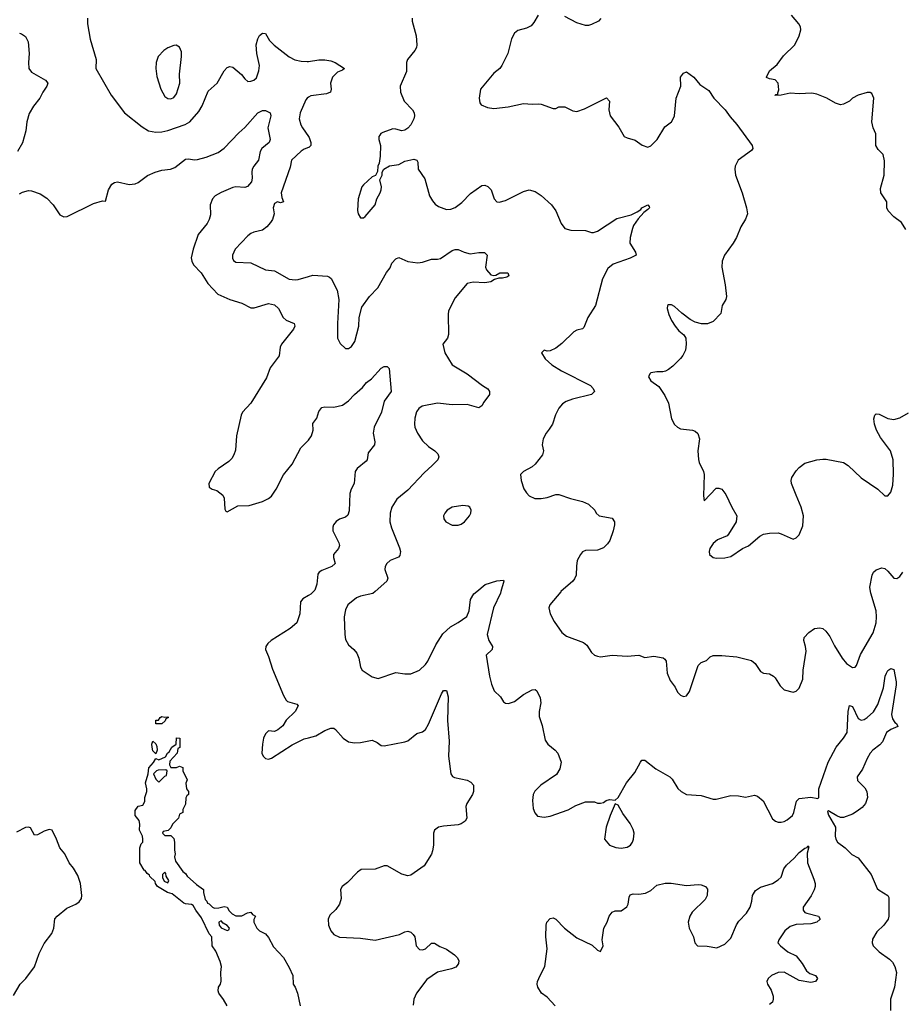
# Model space of a CAD drawing. Header units: inches. Extents: x 2134017 to 2292458, y 756222 to 916513.
# Tile 36 of 256: x 2218051 to 2224007, y 797215 to 803859. Entities that reach past the tile are written whole.
import ezdxf

# ---------------------------------------------------------------- set-up
doc = ezdxf.new("R2010")
doc.units = ezdxf.units.IN
doc.header["$MEASUREMENT"] = 0
for name, color, linetype in [('C2719', 7, 'Continuous'), ('C2729', 7, 'Continuous'), ('C2810', 7, 'Continuous'), ('C2820', 7, 'Continuous')]:
    doc.layers.add(name, color=color, linetype=linetype)

msp = doc.modelspace()

# ---------------------------------------------------------------- linework, layer by layer
at = {"layer": 'C2719', "color": 5}
for points, elevation in [([(2220000, 799973.3), (2219961, 799950), (2219946.8, 799930), (2219941.7, 799850), (2219920.3, 799790), (2219875.3, 799750), (2219748, 799670), (2219725.8, 799650), (2219712.3, 799630), (2219710.2, 799610), (2219730, 799563), (2219756.2, 799476.2), (2219830, 799298.4), (2219848.1, 799268.1), (2219858.7, 799258.7), (2219920.5, 799240.5), (2219930.4, 799230), (2219908.8, 799190), (2219850, 799131.8), (2219825.5, 799094.5), (2219793.4, 799066.6), (2219770, 799057), (2219730, 799059.5), (2219710, 799041.2), (2219696.4, 799010), (2219688.6, 798971.4), (2219684.9, 798910), (2219693.4, 798890), (2219710, 798873.4), (2219730, 798868.2), (2219750, 798874.9), (2219890, 798966.7), (2219970, 799005.3), (2220000, 799013.1)], 220), ([(2219450, 797204), (2219426.6, 797246.6), (2219394, 797290), (2219390, 797306), (2219393.2, 797330), (2219406, 797350), (2219409.6, 797370.4), (2219407.6, 797430), (2219412, 797470), (2219403.2, 797503.2), (2219373.6, 797573.6), (2219348.7, 797610), (2219348, 797670), (2219328.7, 797690), (2219278, 797798), (2219239, 797850), (2219222, 797882), (2219209.3, 797889.3), (2219170, 797893.2), (2219158.6, 797898.6), (2219080.7, 797960.7), (2219049, 797970), (2218981.2, 798010), (2218966.6, 798030), (2218964.7, 798044.7), (2218930, 798078), (2218926.6, 798086.6), (2218910, 798098), (2218898, 798118), (2218890, 798121.2), (2218860.9, 798170), (2218861.2, 798270), (2218870, 798298), (2218882, 798310), (2218882.7, 798330), (2218879, 798350), (2218859, 798390), (2218862, 798430), (2218856.4, 798456.4), (2218829.6, 798489.6), (2218830, 798522), (2218850, 798552), (2218882, 798558), (2218895.3, 798584.7), (2218895.3, 798610), (2218908.7, 798650), (2218908.7, 798670), (2218899, 798710), (2218918, 798770), (2218922, 798810), (2218953.6, 798846.4), (2218970, 798874), (2218990, 798864.7), (2219035.3, 798884.7), (2219048, 798910), (2219060.4, 798919.6), (2219078, 798950), (2219106, 798970), (2219110, 799014), (2219131.6, 799011.6), (2219131.6, 798948.4), (2219118, 798942), (2219114, 798910), (2219063.6, 798856.4), (2219062, 798830), (2219070, 798814), (2219110, 798814), (2219130, 798822), (2219152.7, 798812.7), (2219152, 798790), (2219182, 798730), (2219172, 798708), (2219176, 798670), (2219190.5, 798650), (2219190.4, 798630), (2219178, 798622), (2219170.9, 798609.1), (2219170, 798566), (2219152, 798530), (2219152, 798510), (2219130, 798498), (2219122, 798470), (2219082, 798430), (2219070, 798406), (2219052.7, 798387.3), (2219018, 798382), (2219014, 798370), (2219030, 798354), (2219070, 798354), (2219090, 798334), (2219096, 798310), (2219095.3, 798255.3), (2219101, 798230), (2219096, 798210), (2219102, 798182), (2219150.7, 798110.7), (2219170, 798098), (2219180.7, 798080.7), (2219243, 798023), (2219291.3, 797990), (2219291.3, 797970), (2219302, 797922), (2219314, 797910), (2219318, 797898), (2219330, 797894), (2219351.1, 797871.1), (2219364.7, 797864.7), (2219394.6, 797865.4), (2219430, 797876), (2219450, 797871), (2219465.4, 797845.4), (2219485.4, 797825.4), (2219510, 797812), (2219550, 797812), (2219588.4, 797831.6), (2219610, 797836), (2219622, 797822), (2219642, 797810), (2219632, 797788), (2219631.3, 797770), (2219650.8, 797730), (2219670, 797710.8), (2219710, 797690.8), (2219730, 797666.8), (2219762.9, 797602.9), (2219830, 797530.3), (2219870, 797463), (2219893.8, 797410), (2219897.1, 797350), (2219910.3, 797330), (2219925.3, 797290), (2219944.1, 797204.1)], 180), ([(2218010, 797274.9), (2218055.1, 797350), (2218091.2, 797390), (2218150, 797468), (2218181.7, 797558.3), (2218215.2, 797624.8), (2218268.2, 797691.8), (2218280.5, 797730), (2218287.8, 797792.2), (2218303.6, 797810), (2218370, 797863.1), (2218429.7, 797890.3), (2218452.8, 797907.2), (2218467.3, 797930), (2218469.7, 797950.3), (2218461, 798030), (2218444.1, 798084.1), (2218414.6, 798134.6), (2218385.1, 798170), (2218355.6, 798230), (2218322.4, 798270), (2218299.6, 798330), (2218269.6, 798389.6), (2218250, 798395.6), (2218216.3, 798383.7), (2218170, 798358.4), (2218150, 798357.2), (2218124.8, 798404.8), (2218111.3, 798411.3), (2218090, 798407.8), (2218030, 798377.2)], 220)]:
    msp.add_lwpolyline(points, dxfattribs=dict(at, elevation=elevation))
at = {"layer": 'C2719', "color": 5, "elevation": 180}
for points in [[(2219030, 799152), (2219050, 799154), (2219054, 799150), (2219038, 799142), (2219032.7, 799127.3), (2219010, 799108.7), (2218970, 799108), (2218970, 799131.3), (2218988, 799132), (2218998, 799150), (2219010, 799158)], [(2218970, 798906), (2218950, 798926), (2218944, 798950), (2218942, 798970), (2218950, 798991.3), (2218970, 798972), (2218975.3, 798955.3), (2218978, 798930)], [(2219036.4, 798796.4), (2218985.4, 798794.6), (2218974, 798790), (2218954, 798770), (2218970, 798734), (2218990, 798714), (2219030, 798754), (2219042, 798758), (2219046, 798790)], [(2219030, 798106), (2219014, 798090), (2219014, 798070), (2219025.4, 798045.4), (2219050, 798034), (2219058, 798050), (2219040.4, 798080.4), (2219038, 798098)], [(2219410, 797778), (2219394, 797770), (2219398, 797750), (2219410, 797732), (2219450, 797714), (2219462, 797718), (2219466, 797730), (2219450, 797746), (2219423.1, 797763.1)]]:
    msp.add_lwpolyline(points, close=True, dxfattribs=at)
at = {"layer": 'C2729', "color": 5}
for points, elevation in [([(2220033.2, 800000), (2220016.7, 799983.3), (2220000, 799973.3)], 220), ([(2220449.4, 800000), (2220433.8, 799986.2), (2220350, 799969.8), (2220323, 799957), (2220266, 799910), (2220250, 799877.2), (2220240.3, 799830), (2220244.1, 799710), (2220250, 799676.3), (2220270, 799641.1), (2220306.4, 799610), (2220324.9, 799584.9), (2220339.3, 799550), (2220350.4, 799490.4), (2220361, 799470), (2220430, 799425.5), (2220470, 799414), (2220590, 799453.4), (2220650, 799444.2), (2220690, 799444.9), (2220749.7, 799470.3), (2220790, 799508.4), (2220805.1, 799530), (2220858.2, 799641.8), (2220906.2, 799713.8), (2220958.2, 799761.8), (2221010, 799791.1), (2221067.3, 799832.7), (2221083.6, 799870), (2221092.8, 799947.2), (2221116.3, 799983.7), (2221135.9, 800000)], 240), ([(2221298.5, 800000), (2221295.6, 799990), (2221249.4, 799890.6), (2221206.5, 799710), (2221216.5, 799670), (2221241.6, 799630), (2221239.1, 799610), (2221198, 799570), (2221221.7, 799430), (2221235.8, 799375.8), (2221252.7, 799330), (2221296.3, 799290), (2221316.8, 799256.8), (2221330, 799246), (2221350, 799244.9), (2221390, 799259.3), (2221450, 799306.4), (2221510, 799337.3), (2221530, 799338.8), (2221541, 799330), (2221564.1, 799284.1), (2221568.7, 799250), (2221556.4, 799190), (2221557.1, 799157.1), (2221576.7, 799096.7), (2221598, 798998), (2221614.9, 798970), (2221665.5, 798930), (2221681.6, 798910), (2221706, 798850), (2221696, 798804), (2221674.2, 798765.8), (2221567.3, 798692.7), (2221527.1, 798652.9), (2221515.3, 798630), (2221510.4, 798590.4), (2221516.4, 798536.4), (2221526.4, 798506.4), (2221544.7, 798484.7), (2221590, 798477.1), (2221630, 798484.9), (2221752.7, 798527.3), (2221804.4, 798555.6), (2221870, 798580.7), (2221930, 798581), (2221950, 798571.3), (2221970, 798571.3), (2221990, 798576), (2222009.4, 798590.6), (2222030, 798596), (2222070, 798592), (2222090, 798611.3), (2222146.3, 798710), (2222201.3, 798778.7), (2222240.7, 798850), (2222250, 798862), (2222270, 798863), (2222344.1, 798804.1), (2222439.3, 798750), (2222454.1, 798734.1), (2222491.2, 798671.2), (2222515.5, 798650), (2222550, 798631.8), (2222650, 798625), (2222730, 798600.3), (2222750, 798599.5), (2222850, 798623.5), (2222902.6, 798622.6), (2222950, 798612.4), (2223010, 798625.5), (2223030, 798620.5), (2223068.8, 798588.8), (2223130, 798466.8), (2223151.3, 798450), (2223170, 798443.8), (2223190, 798443.8), (2223210, 798448.2), (2223230, 798459.3), (2223265.6, 798490), (2223274.5, 798510), (2223293.1, 798586.9), (2223310, 798604.9), (2223390, 798613.6), (2223436.6, 798603.4), (2223443.7, 798610), (2223444.1, 798670), (2223505.7, 798850), (2223561.4, 798950), (2223609.8, 799010), (2223634.6, 799050), (2223642.2, 799190), (2223650, 799230.8), (2223670, 799223.8), (2223710, 799144.7), (2223730, 799133), (2223750, 799136.3), (2223770, 799149.3), (2223811.8, 799188.2), (2223842.2, 799237.8), (2223881.2, 799350), (2223892.4, 799430), (2223899.7, 799450), (2223910, 799468.2), (2223930, 799480.4), (2223950, 799474), (2223966.3, 799390), (2223965.8, 799370), (2223933.3, 799170), (2223940.7, 799140.7), (2223957.5, 799117.5), (2223968.7, 799110), (2223977.1, 799090), (2223929.5, 799070.5), (2223899.7, 799050), (2223874.4, 798985.6), (2223855, 798965), (2223809.1, 798930.9), (2223791.1, 798910), (2223770, 798874.3), (2223737.7, 798802.3), (2223702.3, 798750), (2223705.3, 798725.3), (2223755, 798675), (2223766.8, 798650), (2223772.5, 798610), (2223758.6, 798570), (2223736.9, 798543.1), (2223702.5, 798517.5), (2223670, 798498.8), (2223610, 798474.5), (2223590, 798476.5), (2223565.8, 798485.8), (2223515.7, 798515.7), (2223510, 798523.6), (2223503, 798517), (2223510, 798490.6), (2223555.6, 798410), (2223553.7, 798350), (2223558.7, 798330), (2223570.2, 798310.2), (2223621.6, 798270), (2223666.7, 798226.7), (2223710, 798204), (2223796.2, 798090), (2223837.5, 797997.5), (2223850, 797985.3), (2223910.2, 797950.2), (2223915.8, 797935.8), (2223916.3, 797810), (2223910.6, 797790), (2223882.8, 797750), (2223835.9, 797704.1), (2223805.8, 797654.2), (2223802.8, 797630), (2223811, 797610), (2223851, 797570), (2223919.9, 797519.9), (2223939.9, 797499.9), (2223957.3, 797470), (2223967.3, 797430), (2223954, 797330), (2223926.8, 797250), (2223926.4, 797173.6)], 240), ([(2221703.7, 800000), (2221701.8, 799998.2), (2221628.2, 799910), (2221622.4, 799890), (2221630.3, 799850), (2221658, 799798), (2221710, 799723), (2221739.9, 799699.9), (2221855.9, 799655.9), (2221877.8, 799637.8), (2221910, 799588.2), (2221930, 799570.5), (2221950, 799563.7), (2221970, 799559.5), (2222049.6, 799570.4), (2222150, 799564.4), (2222230, 799570.8), (2222270, 799556), (2222330, 799564), (2222392.8, 799552.8), (2222404.9, 799544.9), (2222413.4, 799530), (2222420.4, 799450), (2222439.5, 799399.5), (2222474.4, 799354.4), (2222490, 799321), (2222510, 799301), (2222530, 799291), (2222550, 799296), (2222570, 799324.7), (2222630, 799501), (2222650, 799521), (2222686, 799534), (2222710, 799558.8), (2222730, 799567.7), (2222790, 799567.7), (2222890, 799559.1), (2222990, 799534.8), (2223015.2, 799515.2), (2223050, 799461), (2223070.6, 799450.6), (2223110, 799444), (2223137.3, 799430), (2223150, 799417.3), (2223183.8, 799363.8), (2223210, 799338), (2223270, 799322), (2223290, 799328), (2223311, 799349), (2223335.4, 799410), (2223338.3, 799470), (2223358, 799598), (2223354.3, 799630), (2223342, 799670), (2223343.7, 799690), (2223376.6, 799723.4), (2223415.3, 799750), (2223450, 799756.3), (2223470, 799750.5), (2223490, 799733.4), (2223517.8, 799697.8), (2223550, 799634.8), (2223602, 799550), (2223630, 799514), (2223670, 799487.7), (2223690, 799491), (2223698, 799502), (2223724.4, 799575.6), (2223810, 799720.7), (2223829.8, 799790), (2223833.1, 799830), (2223829.7, 799870), (2223794.5, 799990), (2223792.7, 800000)], 260), ([(2220000, 799013.1), (2220050, 799026), (2220110, 799063), (2220150, 799079.1), (2220170, 799077.3), (2220181, 799070), (2220234, 799010), (2220270, 798986), (2220310, 798980.5), (2220350, 798981.6), (2220430, 798997.6), (2220462.8, 798982.8), (2220490, 798960.5), (2220510, 798958.4), (2220650, 798985.3), (2220670, 798994), (2220730, 799042.4), (2220770, 799054), (2220790, 799070.4), (2220810, 799105.5), (2220896.9, 799310), (2220910, 799332.2), (2220930, 799332.2), (2220941.3, 799290), (2220936.9, 799130), (2220950.1, 798990), (2220943.6, 798890), (2220960.5, 798770), (2220972.2, 798752.2), (2220984.7, 798744.7), (2221070, 798728.5), (2221094.4, 798714.4), (2221113, 798693), (2221113.8, 798650), (2221106, 798630), (2221068.4, 798570), (2221061.6, 798550), (2221068, 798470), (2221057.3, 798450), (2221030, 798432), (2221010, 798425.6), (2220910, 798418), (2220878, 798410), (2220850.7, 798390), (2220843, 798370), (2220844.4, 798290), (2220837.1, 798250), (2220830, 798229), (2220780.7, 798150), (2220690, 798086.3), (2220670, 798081.3), (2220630, 798092.8), (2220530, 798149.3), (2220510, 798149.3), (2220450, 798126), (2220354.9, 798125.1), (2220330, 798107.6), (2220263.4, 798036.6), (2220227.3, 798010), (2220214.9, 797990), (2220221.3, 797930), (2220208.7, 797890), (2220184.5, 797855.5), (2220143.7, 797816.3), (2220133.1, 797790), (2220134, 797750), (2220151.2, 797711.2), (2220170, 797686.7), (2220210, 797669), (2220350, 797660.9), (2220450, 797647.4), (2220613.3, 797686.7), (2220650, 797704.9), (2220670, 797708.2), (2220690, 797701.6), (2220707.2, 797687.2), (2220716.4, 797670), (2220726.4, 797610), (2220750, 797585.5), (2220770, 797583), (2220788.7, 797590), (2220830, 797627.3), (2220850, 797627.3), (2220885.5, 797605.5), (2220930, 797586.7), (2220984.9, 797550), (2221004, 797530), (2221014.8, 797510), (2221011.3, 797490), (2221003.5, 797476.5), (2220993.2, 797466.8), (2220965.8, 797454.2), (2220870, 797431.8), (2220797.4, 797382.6), (2220727.6, 797290), (2220710.3, 797250), (2220705.3, 797210)], 220), ([(2221663.8, 797203.8), (2221610, 797263.7), (2221571.4, 797291.4), (2221546.6, 797330), (2221542.7, 797350), (2221546, 797370), (2221562.7, 797410), (2221594, 797470), (2221609.6, 797590), (2221602.4, 797670), (2221603.8, 797750), (2221608.3, 797770), (2221630, 797793.4), (2221650, 797798.9), (2221670, 797788.7), (2221728.1, 797728.1), (2221810, 797662.6), (2221914.6, 797614.6), (2221950, 797581), (2221970, 797572), (2221989, 797610), (2221982.7, 797650), (2221991.8, 797730), (2222014.7, 797770), (2222029.8, 797810.2), (2222050, 797836.3), (2222070, 797844.9), (2222110, 797845.5), (2222147.6, 797872.4), (2222156.2, 797890), (2222162.8, 797937.2), (2222170, 797954.4), (2222190, 797960.9), (2222230, 797957.3), (2222274.9, 797965.1), (2222310, 797983.8), (2222350, 798018.3), (2222407.3, 798032.7), (2222448.2, 798031.8), (2222550, 798016.6), (2222630, 798022.8), (2222650, 798020.5), (2222679.5, 798010), (2222692.1, 797992.1), (2222690.2, 797950), (2222676.8, 797923.2), (2222590, 797837.6), (2222572.2, 797810), (2222563.1, 797770), (2222567.7, 797730), (2222597.3, 797670), (2222606.8, 797630), (2222624.7, 797610), (2222690, 797607.3), (2222755.3, 797595.3), (2222810, 797621.2), (2222850, 797661.3), (2222887.7, 797752.3), (2222904.1, 797775.9), (2222956.5, 797830), (2222981.1, 797870), (2222992.7, 797910), (2222997.2, 797950), (2223016.6, 797983.4), (2223050, 798006.3), (2223130, 798030.4), (2223170, 798054.4), (2223190, 798074), (2223208.2, 798130), (2223226, 798154), (2223278.2, 798201.8), (2223310, 798239.6), (2223350, 798268), (2223366, 798274), (2223370, 798284.7), (2223376.8, 798276.8), (2223364.8, 798235.2), (2223367.9, 798170), (2223410, 798058.7), (2223418.4, 798030), (2223418.5, 798010), (2223412.8, 797987.2), (2223392.3, 797947.7), (2223337.2, 797870), (2223337.3, 797850), (2223350, 797835.6), (2223362, 797830), (2223440.7, 797810), (2223453.4, 797790), (2223430.6, 797770), (2223390, 797757.3), (2223290, 797753.4), (2223250, 797739.3), (2223213.4, 797710), (2223173.4, 797650), (2223166.8, 797630), (2223184, 797610), (2223235.5, 797570), (2223290, 797543.2), (2223331.3, 797491.3), (2223360.9, 797440.9), (2223383.5, 797423.5), (2223420.7, 797410), (2223434.9, 797390), (2223420.5, 797370), (2223390, 797361.5), (2223310, 797375.5), (2223210, 797431.7), (2223170, 797429.7), (2223123.8, 797410), (2223102.4, 797390), (2223092.7, 797370), (2223098.4, 797350), (2223121.7, 797310), (2223134.6, 797270), (2223136.5, 797250), (2223131.4, 797228.6), (2223110, 797213.3)], 220)]:
    msp.add_lwpolyline(points, dxfattribs=dict(at, elevation=elevation))
at = {"layer": 'C2729', "color": 5, "elevation": 240}
msp.add_lwpolyline([(2222070, 798568), (2222034.9, 798490), (2222008.8, 798410), (2221998, 798330), (2222032, 798290), (2222073.7, 798273.7), (2222110, 798268.2), (2222150, 798276.3), (2222172.3, 798290), (2222186.6, 798310), (2222194, 798330), (2222197, 798370), (2222190, 798395.3), (2222170, 798435.3), (2222121.5, 798501.5), (2222090, 798558)], close=True, dxfattribs=at)
at = {"layer": 'C2810', "color": 5}
for points, elevation in [([(2218508.9, 803870), (2218508.9, 803830), (2218526.7, 803726.7), (2218567.7, 803590), (2218565.5, 803530), (2218668.9, 803348.9), (2218759.1, 803230), (2218876.7, 803136.7), (2218921, 803110), (2218970, 803100.3), (2219010, 803102.4), (2219050, 803111.3), (2219168, 803152), (2219198.4, 803170), (2219260.6, 803239.4), (2219282.9, 803277.1), (2219323.1, 803376.9), (2219384.2, 803430), (2219430, 803513.4), (2219450, 803536.3), (2219470, 803543), (2219490, 803538), (2219547.7, 803490), (2219570, 803458.8), (2219590, 803442), (2219610, 803443), (2219630, 803450.5), (2219650, 803466), (2219665.2, 803514.8), (2219668.3, 803550), (2219651.3, 803630), (2219647.4, 803690), (2219657.8, 803730), (2219670, 803751.6), (2219690, 803768.9), (2219710, 803764.9), (2219737.6, 803717.6), (2219767.7, 803687.7), (2219870, 803608.7), (2219908, 803588), (2219950, 803578.3), (2219990, 803576), (2220000, 803577.6)], 240), ([(2218050, 803767.3), (2218062.5, 803762.5), (2218090, 803746), (2218107.7, 803710), (2218113.7, 803630), (2218110.4, 803570), (2218113.4, 803530), (2218130, 803504), (2218224.7, 803450), (2218241, 803430), (2218234.8, 803410), (2218206.8, 803370), (2218186.8, 803330), (2218144.1, 803275.9), (2218114.2, 803225.8), (2218099.5, 803170), (2218091.8, 803110), (2218070, 803029), (2218036.3, 802970)], 220), ([(2220000, 803336), (2219990.4, 803330), (2219981.8, 803318.2), (2219944.6, 803230), (2219936.5, 803190), (2219947.4, 803150), (2219958.3, 803130), (2220000, 803071.7)], 240), ([(2218050, 802683), (2218070, 802694.9), (2218110, 802705.5), (2218130, 802703.8), (2218190, 802683), (2218233.5, 802653.5), (2218277.3, 802610), (2218321.6, 802541.6), (2218347.9, 802527.9), (2218371, 802531), (2218550, 802618.7), (2218610, 802636), (2218630, 802634), (2218649.4, 802710), (2218671.8, 802748.2), (2218690, 802760.7), (2218710, 802764.9), (2218790, 802747.6), (2218830, 802750.3), (2218850, 802760.3), (2218912.8, 802807.2), (2218965.1, 802830), (2219010, 802842.7), (2219069, 802851), (2219098.3, 802861.7), (2219170, 802917), (2219190, 802920.3), (2219230, 802913.4), (2219250, 802915.6), (2219310, 802931.4), (2219390, 802961.7), (2219430, 802992.8), (2219530, 803095.3), (2219570, 803130.3), (2219657.6, 803230), (2219690, 803246.7), (2219710, 803247.2), (2219740.7, 803230), (2219745, 803210), (2219724.4, 803130), (2219740.3, 803050), (2219733.7, 803030), (2219684, 802990), (2219673.6, 802970), (2219661.7, 802910), (2219630.4, 802870), (2219620.3, 802850), (2219616.5, 802830), (2219620.3, 802790), (2219615.6, 802764.4), (2219587.8, 802732.2), (2219570, 802726.3), (2219510, 802731.1), (2219490, 802727.6), (2219410, 802693.7), (2219370, 802670.9), (2219351.6, 802650), (2219336.2, 802610), (2219337.6, 802542.4), (2219330.2, 802509.8), (2219316.4, 802483.6), (2219254.9, 802410), (2219220.9, 802310), (2219209.1, 802250.9), (2219211.8, 802230), (2219224.2, 802204.2), (2219276.5, 802150), (2219319.4, 802079.4), (2219387, 802007), (2219470, 801970.3), (2219550, 801946), (2219610, 801914), (2219633.9, 801913.9), (2219730, 801943.2), (2219770, 801935.4), (2219798.2, 801910), (2219828.4, 801848.4), (2219850, 801832.1), (2219902.3, 801810), (2219908.2, 801790), (2219898.5, 801770), (2219816.5, 801670), (2219809.2, 801650), (2219800.8, 801590), (2219740.8, 801510), (2219717.1, 801442.9), (2219609.6, 801270.4), (2219554.9, 801210), (2219544.9, 801190), (2219513.7, 801050), (2219506.2, 800953.8), (2219496.3, 800923.7), (2219482, 800898), (2219463, 800877), (2219390, 800829.2), (2219370.8, 800810), (2219328, 800730), (2219330, 800704.7), (2219350, 800691), (2219381.4, 800681.4), (2219421, 800650), (2219430.8, 800630), (2219435.3, 800555.3), (2219442, 800542), (2219450, 800538), (2219522.4, 800577.6), (2219598.9, 800581.1), (2219690, 800606.9), (2219730, 800627.9), (2219750, 800644.9), (2219782, 800690), (2219830, 800787.7), (2219890, 800859.1), (2219948.5, 800970), (2219999.3, 801020.7), (2220000, 801021.6)], 220), ([(2220000, 802995.6), (2219970, 802984.7), (2219950, 802971.9), (2219885.7, 802910), (2219875.8, 802864.2), (2219815.5, 802690), (2219819.8, 802659.8), (2219831, 802630), (2219810, 802622), (2219790, 802629), (2219770, 802619), (2219762, 802590), (2219768, 802550), (2219756.3, 802510), (2219743, 802490), (2219718.4, 802461.6), (2219690, 802438.9), (2219630, 802424.4), (2219610, 802416.4), (2219590, 802400.5), (2219505.3, 802310), (2219487, 802270), (2219486.7, 802250), (2219493.8, 802233.8), (2219510, 802223.7), (2219610, 802217.4), (2219710, 802170.5), (2219770, 802164.9), (2219870, 802108.7), (2219910, 802103.7), (2219930, 802106.4), (2220000, 802126)], 240)]:
    msp.add_lwpolyline(points, dxfattribs=dict(at, elevation=elevation))
at = {"layer": 'C2810', "color": 5, "elevation": 260}
msp.add_lwpolyline([(2219106.6, 803686.6), (2219090, 803685.6), (2219050, 803669.7), (2219023.7, 803650), (2218985.3, 803610), (2218971.7, 803570), (2218968.8, 803530), (2218975.8, 803475.8), (2219002.8, 803390), (2219030, 803339.5), (2219050, 803327.6), (2219070, 803325.3), (2219090, 803333.1), (2219110, 803359.5), (2219130.6, 803430), (2219128.9, 803491.1), (2219143.5, 803610), (2219142.5, 803642.5), (2219130, 803674)], close=True, dxfattribs=at)
at = {"layer": 'C2820', "color": 5}
for points, elevation in [([(2220700.3, 803870), (2220700.3, 803850), (2220725.3, 803750), (2220730.7, 803690), (2220728, 803672), (2220716.3, 803650), (2220667, 803590), (2220660.3, 803570), (2220661.3, 803510), (2220618.7, 803410), (2220621.1, 803370), (2220645.7, 803310), (2220701.3, 803250), (2220712, 803230), (2220714.4, 803210), (2220710.3, 803189.7), (2220690.3, 803149.7), (2220670, 803126), (2220650, 803112.7), (2220630, 803109.3), (2220590, 803120.9), (2220570, 803122), (2220501.7, 803098.3), (2220488.7, 803091.3), (2220480.3, 803079.7), (2220475.5, 803070), (2220474.9, 803050), (2220485.5, 803010), (2220482.5, 802937.5), (2220476, 802890), (2220467.3, 802870), (2220464.7, 802835.3), (2220452, 802808), (2220430, 802799), (2220370, 802745.2), (2220360.5, 802730), (2220335.6, 802650), (2220330.6, 802570.6), (2220334.8, 802550), (2220350, 802522.8), (2220370, 802522.8), (2220382, 802530), (2220449.6, 802610), (2220461.6, 802650), (2220484.2, 802690), (2220489.6, 802710), (2220491.4, 802731.4), (2220482, 802778), (2220498, 802810), (2220498, 802830), (2220508, 802850), (2220546.3, 802873.7), (2220610, 802880.7), (2220650, 802904), (2220710, 802918.8), (2220730, 802911.3), (2220738, 802898), (2220740.7, 802850), (2220784.7, 802784.7), (2220817, 802670), (2220835.6, 802635.6), (2220854.3, 802614.3), (2220877.4, 802597.4), (2220930, 802578.3), (2220960.4, 802579.6), (2220990, 802592.2), (2221034, 802626), (2221094.1, 802685.9), (2221170, 802739.1), (2221190, 802742.8), (2221210, 802734), (2221233, 802710), (2221253.4, 802650), (2221270, 802630.7), (2221286.6, 802626.6), (2221330, 802638.7), (2221450, 802700.3), (2221490, 802711.6), (2221530, 802698.5), (2221570, 802673.7), (2221639.4, 802610), (2221669.1, 802570), (2221704.6, 802484.6), (2221730.3, 802450.3), (2221770, 802439.5), (2221870, 802437.2), (2221910, 802423.2), (2221923.4, 802423.4), (2221950, 802431), (2222081.6, 802518.4), (2222178.4, 802541.6), (2222218.6, 802561.4), (2222242.2, 802577.8), (2222250, 802590.2), (2222289.3, 802610), (2222299, 802599), (2222300.4, 802590), (2222290, 802577), (2222263, 802557), (2222224.5, 802515.5), (2222192.7, 802470), (2222185.5, 802450), (2222170.4, 802390), (2222168.4, 802350), (2222206.8, 802290), (2222212, 802270), (2222171, 802250), (2222054.8, 802210), (2222019.9, 802180.1), (2221983.8, 802110), (2221935.8, 801930), (2221884.9, 801850), (2221858.8, 801781.2), (2221850, 801773.2), (2221810, 801763.7), (2221790, 801752.7), (2221710, 801673.2), (2221670, 801642.7), (2221630, 801624), (2221610, 801622), (2221590, 801628), (2221572, 801610), (2221598, 801570), (2221641, 801530), (2221707.7, 801490), (2221902, 801390), (2221922, 801370), (2221930.8, 801350), (2221910.4, 801329.6), (2221782.3, 801297.7), (2221738, 801282), (2221714.2, 801265.8), (2221690, 801237.2), (2221667.1, 801192.9), (2221645.5, 801130), (2221624.7, 801095.3), (2221602.8, 801070), (2221582.8, 801030), (2221577.3, 800990), (2221585.5, 800950), (2221578.3, 800921.7), (2221530, 800859.3), (2221510, 800842.7), (2221451.3, 800810), (2221431.3, 800790), (2221434.8, 800750), (2221453.2, 800693.2), (2221470, 800666), (2221490, 800646), (2221527.7, 800627.7), (2221570, 800627.3), (2221610, 800634.8), (2221670, 800654), (2221690, 800654), (2221767.9, 800627.9), (2221850, 800606.8), (2221890.5, 800590.5), (2221931.3, 800550), (2221942, 800530), (2221962, 800510), (2222050, 800496.5), (2222065.2, 800470), (2222065.2, 800450), (2222055.9, 800410), (2222034.2, 800345.8), (2222018.4, 800321.6), (2221990, 800294.7), (2221950, 800279.3), (2221870, 800276.2), (2221850, 800269), (2221834.8, 800250), (2221814, 800210), (2221808.1, 800171.9), (2221806.7, 800110), (2221794.4, 800085.6), (2221783, 800070), (2221703.7, 800000)], 260), ([(2221550.5, 803889.5), (2221521.1, 803838.9), (2221502.5, 803817.5), (2221470, 803800.9), (2221413.2, 803786.8), (2221390, 803769), (2221370, 803728.7), (2221344.9, 803630), (2221304.4, 803550), (2221290.3, 803529.7), (2221250, 803497), (2221160.5, 803390), (2221150.5, 803330), (2221157.1, 803297.1), (2221164.9, 803284.9), (2221206.9, 803266.9), (2221250, 803259.5), (2221348.2, 803271.8), (2221450, 803294.4), (2221508.6, 803288.6), (2221550, 803291.6), (2221570, 803289.1), (2221650, 803260.4), (2221670, 803260.7), (2221690, 803270.6), (2221730, 803270.3), (2221784.7, 803244.7), (2221810, 803238.7), (2221863.1, 803256.9), (2222010.7, 803330.7), (2222031, 803310), (2222026.8, 803250), (2222036, 803210), (2222093.7, 803133.7), (2222130.6, 803070.6), (2222150, 803060.7), (2222205.2, 803045.2), (2222252.1, 803012.1), (2222290, 802999.3), (2222310, 803008.2), (2222353, 803050), (2222403.6, 803136.4), (2222449.3, 803170), (2222460.9, 803190), (2222469.6, 803210.4), (2222481.2, 803330), (2222512.3, 803410), (2222509.4, 803470.6), (2222530, 803498), (2222550, 803506), (2222601, 803470), (2222641.6, 803421.6), (2222701.1, 803381.1), (2222735.5, 803330), (2222811.5, 803251.5), (2222844.4, 803204.4), (2222891.2, 803151.2), (2222994.4, 803010), (2222998, 802990), (2222990, 802977.2), (2222899.3, 802910), (2222879.1, 802870), (2222876.3, 802850), (2222882.4, 802810), (2222925.7, 802690), (2222955.3, 802590), (2222961.6, 802550), (2222950, 802514), (2222918.3, 802461.7), (2222888, 802390), (2222865.5, 802350), (2222808, 802270), (2222790.5, 802230), (2222788.4, 802190), (2222812.4, 802070), (2222820.5, 801990), (2222816.3, 801970), (2222790.7, 801930), (2222783, 801877), (2222730, 801822.7), (2222692.5, 801807.5), (2222652.8, 801807.2), (2222610, 801816.9), (2222575.6, 801835.6), (2222518.6, 801878.6), (2222470, 801924), (2222450, 801934), (2222430, 801935.3), (2222422, 801930), (2222421, 801910), (2222430.8, 801870), (2222450.6, 801830), (2222474, 801790), (2222499.9, 801759.9), (2222532.2, 801732.2), (2222545.5, 801710), (2222548.4, 801670), (2222543, 801630), (2222526.9, 801593.1), (2222510, 801572.7), (2222458.9, 801521.1), (2222430, 801499.5), (2222410, 801487.3), (2222390, 801482), (2222350, 801482), (2222310, 801475.1), (2222302.8, 801470), (2222294, 801450), (2222310, 801422.8), (2222364.1, 801384.1), (2222404.1, 801324.1), (2222430.3, 801270.3), (2222450, 801164.7), (2222470, 801128), (2222490, 801108.4), (2222510, 801098.4), (2222592, 801090), (2222610, 801082.8), (2222627.7, 801067.7), (2222639.1, 801030), (2222627.7, 800950), (2222632.3, 800892.3), (2222637.1, 800870), (2222666.4, 800810), (2222670.3, 800790), (2222665.2, 800645.2), (2222670, 800611.3), (2222750, 800697.3), (2222770, 800698.8), (2222790, 800690.8), (2222816.1, 800656.1), (2222856.3, 800570), (2222890.7, 800510), (2222886.8, 800470), (2222833.7, 800386.3), (2222824.5, 800375.5), (2222761, 800350), (2222730, 800324), (2222707.3, 800290), (2222702.8, 800270), (2222706.8, 800250), (2222730, 800231), (2222753.6, 800226.4), (2222810, 800226.8), (2222850, 800236), (2222929.6, 800290.4), (2222970, 800307.7), (2223045.8, 800374.2), (2223070, 800387.3), (2223110, 800394), (2223170, 800396), (2223190.7, 800390.7), (2223270, 800354), (2223290, 800362), (2223310, 800382), (2223336.6, 800443.4), (2223340.7, 800510), (2223325.6, 800570), (2223289.8, 800649.8), (2223259.6, 800730), (2223256.2, 800750), (2223260.7, 800770), (2223290, 800814), (2223310, 800837.3), (2223350, 800865.5), (2223430, 800888.4), (2223470, 800894), (2223493.5, 800893.5), (2223610, 800870.4), (2223640.7, 800850), (2223730, 800767.3), (2223842.8, 800690), (2223890, 800646.8), (2223910, 800646), (2223930, 800671), (2223942.6, 800717.4), (2223947.3, 800792.7), (2223945.1, 800890), (2223927.1, 800950), (2223859.7, 801039.7), (2223832, 801090), (2223819.7, 801130), (2223815.1, 801164.9), (2223821.2, 801190), (2223830, 801198.8), (2223850, 801197.1), (2223910, 801167.6), (2223950, 801160.3), (2223990, 801172.4), (2224050, 801206.4)], 280), ([(2221972.7, 803867.3), (2221958, 803850), (2221910, 803826), (2221890, 803819.3), (2221870, 803819.3), (2221810, 803838), (2221730, 803880.5)], 280), ([(2224030, 802443.7), (2224002.7, 802490), (2223950, 802529.6), (2223911.6, 802570), (2223902.9, 802590), (2223903.6, 802630), (2223862.2, 802690), (2223860.8, 802719.2), (2223885.1, 802810), (2223886.7, 802906.7), (2223878.7, 802950), (2223843.3, 802983.3), (2223828.7, 803010), (2223828.4, 803088.4), (2223809.6, 803130), (2223800.7, 803170), (2223815.3, 803330), (2223800.4, 803360.4), (2223790, 803368), (2223770, 803368.7), (2223710, 803348.7), (2223672, 803330), (2223650, 803309), (2223610, 803289), (2223590, 803285.2), (2223555.5, 803295.5), (2223498, 803330), (2223430, 803357.2), (2223396.9, 803363.1), (2223310, 803359), (2223250, 803364), (2223188.7, 803348.7), (2223147.3, 803347.3), (2223154, 803354), (2223166, 803354), (2223166, 803366), (2223174.6, 803385.4), (2223169, 803430), (2223150, 803453.2), (2223110, 803459), (2223090, 803468.7), (2223090, 803472), (2223110, 803514.8), (2223162.5, 803557.5), (2223205.8, 803614.2), (2223282, 803690), (2223312, 803750), (2223322, 803790), (2223320.7, 803810), (2223309.6, 803830), (2223259.3, 803890)], 280), ([(2220000, 803577.6), (2220070, 803588.9), (2220110, 803588.7), (2220150, 803581.1), (2220178.8, 803570), (2220242.8, 803530), (2220230, 803519.3), (2220196, 803504), (2220162.4, 803470), (2220148.4, 803430), (2220152.7, 803390), (2220147.3, 803370), (2220120.3, 803359.7), (2220014.8, 803345.2), (2220000, 803336)], 240), ([(2220000, 803071.7), (2220004.9, 803064.9), (2220016.5, 803030), (2220014.9, 803010), (2220003.2, 802996.8), (2220000, 802995.6)], 240), ([(2220000, 802126), (2220030, 802134.4), (2220128.2, 802128.2), (2220142, 802122), (2220151.8, 802111.8), (2220193.3, 802033.3), (2220204.9, 801970), (2220194.9, 801810), (2220196.4, 801710), (2220214.4, 801674.4), (2220250, 801641), (2220270, 801640.7), (2220290, 801654), (2220312.2, 801687.8), (2220340.5, 801790), (2220341.3, 801850), (2220360.4, 801919.6), (2220411.6, 801990), (2220467.6, 802050), (2220527, 802153), (2220550, 802184), (2220563.1, 802216.9), (2220590, 802244.9), (2220610, 802254), (2220670, 802227.3), (2220738.4, 802218.4), (2220770, 802223.5), (2220830, 802243.9), (2220870, 802242.5), (2220890, 802247), (2220970, 802301.6), (2220990, 802308.2), (2221010, 802308.2), (2221051, 802290), (2221090, 802279.6), (2221150, 802288.9), (2221188.5, 802288.5), (2221205.5, 802270), (2221194.9, 802190), (2221202, 802170), (2221230, 802138), (2221250, 802133), (2221264.5, 802135.5), (2221290, 802151.6), (2221344.7, 802150), (2221351.3, 802130), (2221338, 802122), (2221310, 802115.1), (2221284.9, 802115.1), (2221254.9, 802105.1), (2221230, 802089.7), (2221190, 802082.6), (2221110, 802088.2), (2221070, 802079.5), (2220990, 801982), (2220945.4, 801894.6), (2220941.6, 801870), (2220944.8, 801735.2), (2220937.1, 801710), (2220907.3, 801670), (2220920.4, 801610), (2220970.4, 801530), (2221070.5, 801470), (2221174, 801390), (2221210, 801367.7), (2221221.3, 801350), (2221221.7, 801330), (2221182, 801278), (2221170, 801252.7), (2221150, 801239.6), (2221070, 801263.1), (2220970, 801259.7), (2220870, 801271.1), (2220766.8, 801250), (2220743.9, 801236.1), (2220728.1, 801211.9), (2220717.4, 801170), (2220714.9, 801130), (2220717, 801110), (2220734.9, 801070), (2220770, 801017.6), (2220810, 800979.5), (2220853.4, 800950), (2220872.7, 800930), (2220879.3, 800910), (2220873.4, 800890), (2220835.5, 800850), (2220779.6, 800800.4), (2220670, 800685.1), (2220596.9, 800623.1), (2220562.3, 800570), (2220551.4, 800528.6), (2220548.9, 800470), (2220559.6, 800430), (2220614.9, 800294.9), (2220619.6, 800270), (2220615.6, 800244.4), (2220607.4, 800232.6), (2220550, 800209.6), (2220528.7, 800190), (2220518, 800170), (2220515.3, 800150), (2220535.3, 800090), (2220528.5, 800070), (2220449.4, 800000)], 240), ([(2220000, 801021.6), (2220019.8, 801050), (2220032, 801090), (2220030, 801133.4), (2220055.6, 801170), (2220070, 801216), (2220090, 801242.8), (2220110, 801247.3), (2220170, 801244.9), (2220230, 801258.7), (2220270, 801286.7), (2220310, 801330.4), (2220363.3, 801376.7), (2220391.8, 801410), (2220425.3, 801434.7), (2220490, 801507.6), (2220510, 801519.5), (2220530, 801519.5), (2220545.3, 801505.3), (2220557.3, 801350), (2220510, 801285.2), (2220491.5, 801210), (2220442.6, 801110), (2220437.3, 801070), (2220447, 801010), (2220444.4, 800990), (2220403.1, 800936.9), (2220395.8, 800890), (2220390, 800880.9), (2220327.7, 800830), (2220315.5, 800810), (2220308.7, 800730), (2220287.6, 800690), (2220278.4, 800661.6), (2220274.5, 800545.5), (2220264.9, 800515.1), (2220250, 800502.4), (2220210, 800488), (2220186, 800474), (2220169, 800451), (2220164.4, 800435.6), (2220164.4, 800410), (2220205.5, 800330), (2220208, 800310), (2220202, 800290), (2220168.4, 800250), (2220168.4, 800230), (2220179.1, 800190), (2220157.3, 800170), (2220090, 800141.6), (2220070.7, 800130), (2220061.7, 800118.3), (2220056.5, 800050), (2220043.1, 800010), (2220033.2, 800000)], 220), ([(2223792.7, 800000), (2223787.2, 800030), (2223804.7, 800110), (2223812.8, 800130), (2223830, 800146), (2223870, 800160.2), (2223890, 800154.7), (2223910, 800138.3), (2223950.3, 800090.3), (2223970, 800087.2), (2223990, 800102), (2224009.8, 800130)], 260), ([(2221135.9, 800000), (2221192.6, 800047.4), (2221270, 800072.9), (2221316.3, 800076.3), (2221318.8, 800070), (2221298.5, 800000)], 240)]:
    msp.add_lwpolyline(points, dxfattribs=dict(at, elevation=elevation))
at = {"layer": 'C2820', "color": 5, "elevation": 260}
msp.add_lwpolyline([(2221041.5, 800581.5), (2220970, 800569.6), (2220936.3, 800550), (2220920.5, 800530), (2220910.6, 800510), (2220913.4, 800490), (2220926.8, 800470), (2220970, 800448.2), (2221010, 800448), (2221030, 800454.9), (2221052, 800470), (2221087, 800510), (2221096, 800530), (2221097.2, 800550), (2221089.3, 800569.3), (2221077, 800577)], close=True, dxfattribs=at)

doc.saveas('drawing.dxf')
